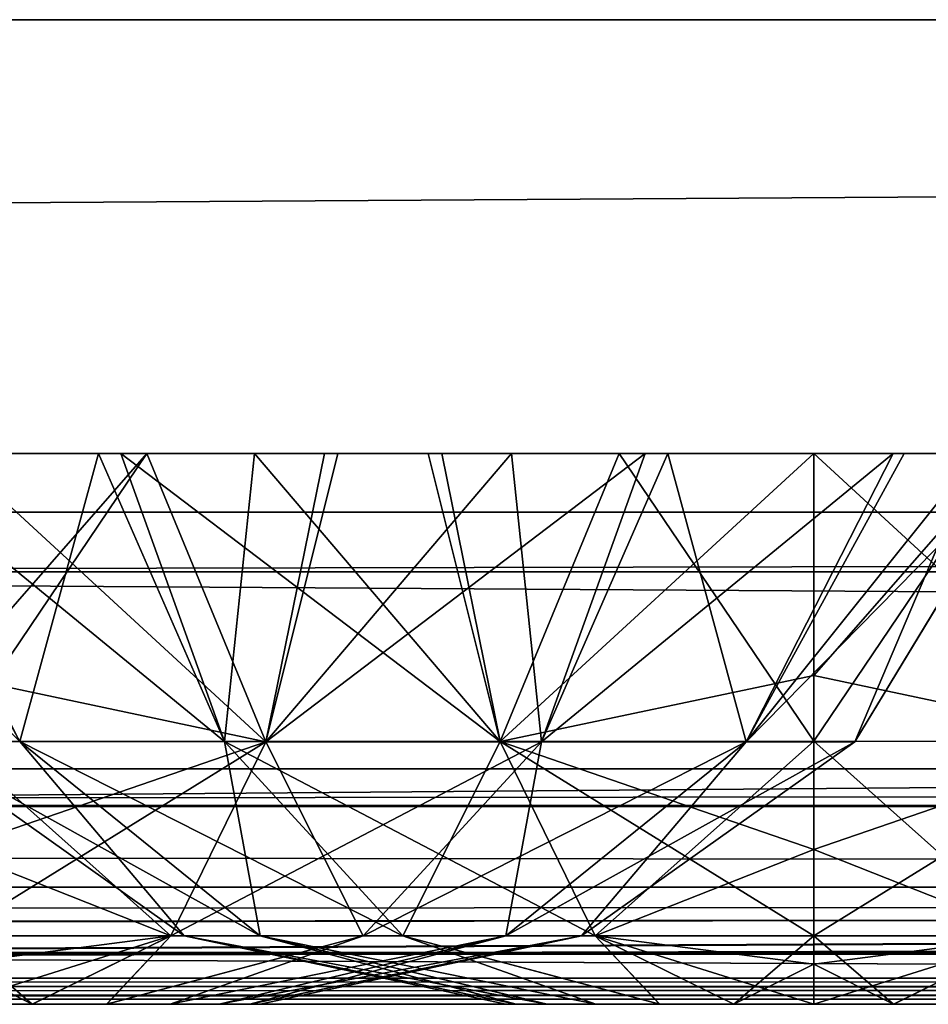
# Model space of a CAD drawing. Header units: millimetres. Extents: x -168 to 168, y -6 to 84.
# Tile 178 of 256: x 63.39 to 65.23, y -2 to 0. Entities that reach past the tile are written whole.
import ezdxf

# ---------------------------------------------------------------- set-up
doc = ezdxf.new("R2010")
doc.units = ezdxf.units.MM
doc.header["$LTSCALE"] = 65.185185
for name, color, linetype in [('14', 7, 'CONTINUOUS'), ('177', 7, 'CONTINUOUS'), ('207', 7, 'CONTINUOUS'), ('209', 7, 'CONTINUOUS'), ('213', 7, 'CONTINUOUS'), ('259', 7, 'CONTINUOUS'), ('260', 7, 'CONTINUOUS'), ('263', 7, 'CONTINUOUS'), ('325', 7, 'CONTINUOUS'), ('506', 7, 'CONTINUOUS'), ('507', 7, 'CONTINUOUS'), ('508', 7, 'CONTINUOUS'), ('509', 7, 'CONTINUOUS'), ('51', 7, 'CONTINUOUS'), ('510', 7, 'CONTINUOUS'), ('511', 7, 'CONTINUOUS'), ('54', 7, 'CONTINUOUS'), ('554', 7, 'CONTINUOUS'), ('556', 7, 'CONTINUOUS'), ('6', 7, 'CONTINUOUS'), ('66', 7, 'CONTINUOUS'), ('67', 7, 'CONTINUOUS'), ('70', 7, 'CONTINUOUS'), ('9', 7, 'CONTINUOUS')]:
    doc.layers.add(name, color=color, linetype=linetype)

msp = doc.modelspace()

# ---------------------------------------------------------------- linework, layer by layer
at = {"layer": '14', "linetype": 'Continuous'}
for points in [[(-123.8345, -1.5218, -124.8336), (123.8345, -1.7622, -124.7598), (-123.8345, -1.7622, -124.7598), (-123.8345, -1.5218, -124.8336)], [(123.8345, -1.5218, -124.8336), (123.8345, -1.7622, -124.7598), (-123.8345, -1.5218, -124.8336), (123.8345, -1.5218, -124.8336)], [(123.8345, -1.7622, -124.7598), (123.8345, -1.9366, -124.5778), (-123.8345, -1.7622, -124.7598), (123.8345, -1.7622, -124.7598)], [(123.8345, -1.9366, -124.5778), (41.0668, -1.9508, -124.5504), (-123.8345, -1.7622, -124.7598), (123.8345, -1.9366, -124.5778)], [(123.8345, -2, -124.334), (41.0668, -1.9508, -124.5504), (123.8345, -1.9366, -124.5778), (123.8345, -2, -124.334)], [(123.8345, -2, -124.334), (41.3671, -1.9616, -124.5261), (41.0668, -1.9508, -124.5504), (123.8345, -2, -124.334)], [(123.8345, -2, -124.334), (41.5148, -1.9736, -124.4944), (41.3671, -1.9616, -124.5261), (123.8345, -2, -124.334)], [(123.8345, -2, -124.334), (41.6446, -1.9856, -124.4532), (41.5148, -1.9736, -124.4944), (123.8345, -2, -124.334)], [(123.8345, -2, -124.334), (41.8745, -2, -124.334), (41.6446, -1.9856, -124.4532), (123.8345, -2, -124.334)]]:
    msp.add_3dface(points, dxfattribs=at)
at = {"layer": '177', "linetype": 'Continuous'}
for points in [[(123.9009, 0, 124.9), (-123.9009, 0, 124.9), (123.8345, -1.5218, 124.8336), (123.9009, 0, 124.9)], [(123.8345, -1.5218, 124.8336), (-123.9009, 0, 124.9), (-123.8345, -1.5218, 124.8336), (123.8345, -1.5218, 124.8336)]]:
    msp.add_3dface(points, dxfattribs=at)
at = {"layer": '207', "linetype": 'Continuous'}
for points in [[(-120.2355, -1, -59.9675), (-120.6472, -1, -119.9336), (120.2355, -1, -59.9675), (-120.2355, -1, -59.9675)], [(-120.6472, -1, 119.9336), (120.6472, -1, 119.9336), (0, -1, 120.0983), (-120.6472, -1, 119.9336)], [(-120.6472, -1, 119.9336), (-120.2355, -1, 59.9675), (120.6472, -1, 119.9336), (-120.6472, -1, 119.9336)], [(120.2355, -1, -59.9675), (-120.6472, -1, -119.9336), (120.6472, -1, -119.9336), (120.2355, -1, -59.9675)], [(120.6472, -1, -119.9336), (-120.6472, -1, -119.9336), (0, -1, -120.0983), (120.6472, -1, -119.9336)], [(-120.0983, -1, 0), (-120.2355, -1, -59.9675), (120.0983, -1, 0), (-120.0983, -1, 0)], [(120.6472, -1, 119.9336), (-120.2355, -1, 59.9675), (120.2355, -1, 59.9675), (120.6472, -1, 119.9336)], [(-120.2355, -1, 59.9675), (-120.0983, -1, 0), (120.2355, -1, 59.9675), (-120.2355, -1, 59.9675)], [(120.0983, -1, 0), (-120.2355, -1, -59.9675), (120.2355, -1, -59.9675), (120.0983, -1, 0)], [(120.2355, -1, 59.9675), (-120.0983, -1, 0), (120.0983, -1, 0), (120.2355, -1, 59.9675)], [(120.5943, -1, 120.2485), (0, -1, 120.0983), (120.6472, -1, 119.9336), (120.5943, -1, 120.2485)], [(59.9675, -1, -120.2355), (120.6472, -1, -119.9336), (0, -1, -120.0983), (59.9675, -1, -120.2355)], [(59.9675, -1, 120.2355), (0, -1, 120.0983), (120.5943, -1, 120.2485), (59.9675, -1, 120.2355)], [(119.9336, -1, -120.6472), (120.5943, -1, -120.2485), (59.9675, -1, -120.2355), (119.9336, -1, -120.6472)], [(120.4588, -1, 120.4588), (59.9675, -1, 120.2355), (120.5943, -1, 120.2485), (120.4588, -1, 120.4588)], [(120.5943, -1, -120.2485), (120.6472, -1, -119.9336), (59.9675, -1, -120.2355), (120.5943, -1, -120.2485)], [(120.2485, -1, 120.5943), (59.9675, -1, 120.2355), (120.4588, -1, 120.4588), (120.2485, -1, 120.5943)], [(119.9336, -1, 120.6472), (59.9675, -1, 120.2355), (120.2485, -1, 120.5943), (119.9336, -1, 120.6472)]]:
    msp.add_3dface(points, dxfattribs=at)
at = {"layer": '209', "linetype": 'Continuous'}
for points in [[(60.0287, -1.1213, -120.3571), (119.9336, -1, -120.6472), (59.9675, -1, -120.2355), (60.0287, -1.1213, -120.3571)], [(60.0287, -1.1213, -120.3571), (120.0561, -1.1213, -120.7696), (119.9336, -1, -120.6472), (60.0287, -1.1213, -120.3571)]]:
    msp.add_3dface(points, dxfattribs=at)
at = {"layer": '213', "linetype": 'Continuous'}
for points in [[(60.0287, -1.1213, 120.3571), (59.9675, -1, 120.2355), (119.9336, -1, 120.6472), (60.0287, -1.1213, 120.3571)], [(120.0561, -1.1213, 120.7696), (60.0287, -1.1213, 120.3571), (119.9336, -1, 120.6472), (120.0561, -1.1213, 120.7696)]]:
    msp.add_3dface(points, dxfattribs=at)
at = {"layer": '259', "linetype": 'Continuous'}
for points in [[(106.3425, 0, -123.6095), (-112, 0, -123.8023), (121.0088, 0, -124.1092), (106.3425, 0, -123.6095)], [(-106.3425, 0, -123.6095), (-112, 0, -123.8023), (106.3425, 0, -123.6095), (-106.3425, 0, -123.6095)], [(121.0088, 0, -124.1092), (-112, 0, -125), (125, 0, -125), (121.0088, 0, -124.1092)], [(-112, 0, -123.8023), (-112, 0, -125), (121.0088, 0, -124.1092), (-112, 0, -123.8023)], [(104.9445, 0, -123.5717), (-106.3425, 0, -123.6095), (106.3425, 0, -123.6095), (104.9445, 0, -123.5717)], [(-104.9445, 0, -123.5718), (-106.3425, 0, -123.6095), (104.9445, 0, -123.5717), (-104.9445, 0, -123.5718)], [(103.5462, 0, -123.5522), (-104.9445, 0, -123.5718), (104.9445, 0, -123.5717), (103.5462, 0, -123.5522)], [(-103.5462, 0, -123.5522), (-104.9445, 0, -123.5718), (103.5462, 0, -123.5522), (-103.5462, 0, -123.5522)], [(51.7735, 0, -123.2453), (-103.5462, 0, -123.5522), (103.5462, 0, -123.5522), (51.7735, 0, -123.2453)]]:
    msp.add_3dface(points, dxfattribs=at)
at = {"layer": '260', "linetype": 'Continuous'}
for points in [[(-112, 0, -125), (-112.0875, 1, -124.9913), (124.6586, 39.1161, -124.6586), (-112, 0, -125)], [(125, 0, -125), (-112, 0, -125), (124.6586, 39.1161, -124.6586), (125, 0, -125)]]:
    msp.add_3dface(points, dxfattribs=at)
at = {"layer": '263', "linetype": 'Continuous'}
for points in [[(-125, 0, 125), (112, 0, 125), (-124.6586, 39.1161, 124.6586), (-125, 0, 125)], [(112, 0, 125), (112.0875, 1, 124.9913), (-124.6586, 39.1161, 124.6586), (112, 0, 125)]]:
    msp.add_3dface(points, dxfattribs=at)
at = {"layer": '325', "linetype": 'Continuous'}
for points in [[(112, 0, 125), (-125, 0, 125), (-121.0088, 0, 124.1092), (112, 0, 125)], [(-106.3425, 0, 123.6095), (112, 0, 123.8023), (-121.0088, 0, 124.1092), (-106.3425, 0, 123.6095)], [(112, 0, 123.8023), (112, 0, 125), (-121.0088, 0, 124.1092), (112, 0, 123.8023)], [(106.3425, 0, 123.6095), (112, 0, 123.8023), (-106.3425, 0, 123.6095), (106.3425, 0, 123.6095)], [(-104.9445, 0, 123.5717), (106.3425, 0, 123.6095), (-106.3425, 0, 123.6095), (-104.9445, 0, 123.5717)], [(-103.5462, 0, 123.5522), (104.9445, 0, 123.5718), (-104.9445, 0, 123.5717), (-103.5462, 0, 123.5522)], [(104.9445, 0, 123.5718), (106.3425, 0, 123.6095), (-104.9445, 0, 123.5717), (104.9445, 0, 123.5718)], [(103.5462, 0, 123.5522), (104.9445, 0, 123.5718), (-103.5462, 0, 123.5522), (103.5462, 0, 123.5522)], [(-51.7735, 0, 123.2453), (103.5462, 0, 123.5522), (-103.5462, 0, 123.5522), (-51.7735, 0, 123.2453)], [(51.7735, 0, 123.2452), (103.5462, 0, 123.5522), (-51.7735, 0, 123.2453), (51.7735, 0, 123.2452)]]:
    msp.add_3dface(points, dxfattribs=at)
at = {"layer": '506', "linetype": 'Continuous'}
for points in [[(64.3744, -2, 38.9997), (64.3958, -2, 38.838), (64.3956, -2, 39.1615), (64.3744, -2, 38.9997)], [(64.3956, -2, 39.1615), (64.3958, -2, 38.838), (64.4579, -2, 39.3123), (64.3956, -2, 39.1615)], [(64.3958, -2, 38.838), (64.4582, -2, 38.6873), (64.4579, -2, 39.3123), (64.3958, -2, 38.838)], [(64.4579, -2, 39.3123), (64.4582, -2, 38.6873), (64.5572, -2, 39.4418), (64.4579, -2, 39.3123)], [(64.4582, -2, 38.6873), (64.5576, -2, 38.5577), (64.5572, -2, 39.4418), (64.4582, -2, 38.6873)], [(64.5572, -2, 39.4418), (64.5576, -2, 38.5577), (64.6865, -2, 39.5413), (64.5572, -2, 39.4418)], [(64.5576, -2, 38.5577), (64.6871, -2, 38.4583), (64.6865, -2, 39.5413), (64.5576, -2, 38.5577)], [(64.6865, -2, 39.5413), (64.6871, -2, 38.4583), (64.8375, -2, 39.6041), (64.6865, -2, 39.5413)], [(64.6871, -2, 38.4583), (64.8379, -2, 38.3958), (64.8375, -2, 39.6041), (64.6871, -2, 38.4583)], [(64.8379, -2, 38.3958), (65, -2, 38.3744), (64.8375, -2, 39.6041), (64.8379, -2, 38.3958)], [(64.8375, -2, 39.6041), (65, -2, 38.3744), (65, -2, 39.6256), (64.8375, -2, 39.6041)], [(65, -2, 39.6256), (65, -2, 38.3744), (65.1625, -2, 38.3959), (65, -2, 39.6256)], [(65.1621, -2, 39.6042), (65, -2, 39.6256), (65.1625, -2, 38.3959), (65.1621, -2, 39.6042)], [(65.3129, -2, 39.5417), (65.1621, -2, 39.6042), (65.1625, -2, 38.3959), (65.3129, -2, 39.5417)], [(65.3135, -2, 38.4587), (65.3129, -2, 39.5417), (65.1625, -2, 38.3959), (65.3135, -2, 38.4587)]]:
    msp.add_3dface(points, dxfattribs=at)
at = {"layer": '507', "linetype": 'Continuous'}
for points in [[(63.0665, -0.8815, 40.0969), (62.8114, -0.8815, 39.3895), (63.3868, -1.4659, 39.9314), (63.0665, -0.8815, 40.0969)], [(63.3868, -1.4659, 39.9314), (62.8114, -0.8815, 39.3895), (63.1655, -1.4659, 39.3235), (63.3868, -1.4659, 39.9314)], [(63.5467, -0.8815, 40.6822), (63.0665, -0.8815, 40.0969), (63.3868, -1.4659, 39.9314), (63.5467, -0.8815, 40.6822)], [(63.0885, -0.8815, 37.8651), (63.5924, -0.8815, 37.2794), (63.8026, -1.4659, 37.573), (63.0885, -0.8815, 37.8651)], [(63.3868, -1.4659, 38.0686), (63.0885, -0.8815, 37.8651), (63.8026, -1.4659, 37.573), (63.3868, -1.4659, 38.0686)], [(63.8026, -1.4659, 40.427), (63.5467, -0.8815, 40.6822), (63.3868, -1.4659, 39.9314), (63.8026, -1.4659, 40.427)], [(63.8638, -0.8815, 40.9107), (63.5467, -0.8815, 40.6822), (63.8026, -1.4659, 40.427), (63.8638, -0.8815, 40.9107)], [(63.5924, -0.8815, 37.2794), (64.2442, -0.8815, 36.9094), (64.3629, -1.4659, 37.2495), (63.5924, -0.8815, 37.2794)], [(63.8026, -1.4659, 37.573), (63.5924, -0.8815, 37.2794), (64.3629, -1.4659, 37.2495), (63.8026, -1.4659, 37.573)], [(64.3629, -1.4659, 40.7505), (63.8638, -0.8815, 40.9107), (63.8026, -1.4659, 40.427), (64.3629, -1.4659, 40.7505)], [(64.2166, -0.8815, 41.0804), (63.8638, -0.8815, 40.9107), (64.3629, -1.4659, 40.7505), (64.2166, -0.8815, 41.0804)], [(64.6048, -0.8815, 41.1876), (64.2166, -0.8815, 41.0804), (64.3629, -1.4659, 40.7505), (64.6048, -0.8815, 41.1876)], [(64.2442, -0.8815, 36.9094), (65, -0.8815, 36.777), (64.3629, -1.4659, 37.2495), (64.2442, -0.8815, 36.9094)], [(64.3629, -1.4659, 37.2495), (65, -0.8815, 36.777), (65, -1.3318, 37.0234), (64.3629, -1.4659, 37.2495)], [(65, -1.4658, 40.8629), (64.6048, -0.8815, 41.1876), (64.3629, -1.4659, 40.7505), (65, -1.4658, 40.8629)], [(65, -0.8815, 41.223), (64.6048, -0.8815, 41.1876), (65, -1.4658, 40.8629), (65, -0.8815, 41.223)], [(65, -1.3318, 40.9766), (65, -0.8815, 41.223), (65, -1.4658, 40.8629), (65, -1.3318, 40.9766)], [(65, -1.4658, 37.1371), (64.3629, -1.4659, 37.2495), (65, -1.3318, 37.0234), (65, -1.4658, 37.1371)], [(63.1655, -1.4659, 39.3235), (63.1655, -1.4659, 38.6765), (63.7208, -1.8609, 39.2256), (63.1655, -1.4659, 39.3235)], [(63.8751, -1.8609, 39.6495), (63.1655, -1.4659, 39.3235), (63.7208, -1.8609, 39.2256), (63.8751, -1.8609, 39.6495)], [(63.3868, -1.4659, 39.9314), (63.1655, -1.4659, 39.3235), (63.8751, -1.8609, 39.6495), (63.3868, -1.4659, 39.9314)], [(63.1655, -1.4659, 38.6765), (63.3868, -1.4659, 38.0686), (63.7208, -1.8609, 38.7744), (63.1655, -1.4659, 38.6765)], [(63.7208, -1.8609, 39.2256), (63.1655, -1.4659, 38.6765), (63.7208, -1.8609, 38.7744), (63.7208, -1.8609, 39.2256)], [(64.1651, -1.8609, 39.995), (63.3868, -1.4659, 39.9314), (63.8751, -1.8609, 39.6495), (64.1651, -1.8609, 39.995)], [(63.8026, -1.4659, 40.427), (63.3868, -1.4659, 39.9314), (64.1651, -1.8609, 39.995), (63.8026, -1.4659, 40.427)], [(63.3868, -1.4659, 38.0686), (63.8026, -1.4659, 37.573), (63.8751, -1.8609, 38.3505), (63.3868, -1.4659, 38.0686)], [(63.7208, -1.8609, 38.7744), (63.3868, -1.4659, 38.0686), (63.8751, -1.8609, 38.3505), (63.7208, -1.8609, 38.7744)], [(64.5557, -1.8609, 40.2206), (63.8026, -1.4659, 40.427), (64.1651, -1.8609, 39.995), (64.5557, -1.8609, 40.2206)], [(64.3629, -1.4659, 40.7505), (63.8026, -1.4659, 40.427), (64.5557, -1.8609, 40.2206), (64.3629, -1.4659, 40.7505)], [(63.8026, -1.4659, 37.573), (64.3629, -1.4659, 37.2495), (64.1651, -1.8609, 38.005), (63.8026, -1.4659, 37.573)], [(63.8751, -1.8609, 38.3505), (63.8026, -1.4659, 37.573), (64.1651, -1.8609, 38.005), (63.8751, -1.8609, 38.3505)], [(64.1651, -1.8609, 38.005), (64.3629, -1.4659, 37.2495), (64.5557, -1.8609, 37.7794), (64.1651, -1.8609, 38.005)], [(65, -1.4658, 40.8629), (64.3629, -1.4659, 40.7505), (65, -1.6856, 40.6105), (65, -1.4658, 40.8629)], [(64.3629, -1.4659, 37.2495), (65, -1.4658, 37.1371), (64.5557, -1.8609, 37.7794), (64.3629, -1.4659, 37.2495)], [(65, -1.8609, 40.299), (64.3629, -1.4659, 40.7505), (64.5557, -1.8609, 40.2206), (65, -1.8609, 40.299)], [(65, -1.6856, 40.6105), (64.3629, -1.4659, 40.7505), (65, -1.8609, 40.299), (65, -1.6856, 40.6105)], [(65, -1.4658, 37.1371), (65, -1.6856, 37.3895), (64.5557, -1.8609, 37.7794), (65, -1.4658, 37.1371)], [(64.5557, -1.8609, 37.7794), (65, -1.6856, 37.3895), (65, -1.8609, 37.701), (64.5557, -1.8609, 37.7794)], [(64.3956, -2, 39.1615), (64.4579, -2, 39.3123), (63.7208, -1.8609, 39.2256), (64.3956, -2, 39.1615)], [(64.3744, -2, 38.9997), (63.7208, -1.8609, 39.2256), (63.7208, -1.8609, 38.7744), (64.3744, -2, 38.9997)], [(64.4579, -2, 39.3123), (63.8751, -1.8609, 39.6495), (63.7208, -1.8609, 39.2256), (64.4579, -2, 39.3123)], [(64.3958, -2, 38.838), (64.3744, -2, 38.9997), (63.7208, -1.8609, 38.7744), (64.3958, -2, 38.838)], [(64.3744, -2, 38.9997), (64.3956, -2, 39.1615), (63.7208, -1.8609, 39.2256), (64.3744, -2, 38.9997)], [(64.3958, -2, 38.838), (63.7208, -1.8609, 38.7744), (63.8751, -1.8609, 38.3505), (64.3958, -2, 38.838)], [(64.4579, -2, 39.3123), (64.5572, -2, 39.4418), (63.8751, -1.8609, 39.6495), (64.4579, -2, 39.3123)], [(64.5572, -2, 39.4418), (64.1651, -1.8609, 39.995), (63.8751, -1.8609, 39.6495), (64.5572, -2, 39.4418)], [(64.4582, -2, 38.6873), (64.3958, -2, 38.838), (63.8751, -1.8609, 38.3505), (64.4582, -2, 38.6873)], [(64.5576, -2, 38.5577), (64.4582, -2, 38.6873), (63.8751, -1.8609, 38.3505), (64.5576, -2, 38.5577)], [(64.5576, -2, 38.5577), (63.8751, -1.8609, 38.3505), (64.1651, -1.8609, 38.005), (64.5576, -2, 38.5577)], [(64.5572, -2, 39.4418), (64.6865, -2, 39.5413), (64.1651, -1.8609, 39.995), (64.5572, -2, 39.4418)], [(64.6865, -2, 39.5413), (64.5557, -1.8609, 40.2206), (64.1651, -1.8609, 39.995), (64.6865, -2, 39.5413)], [(64.6871, -2, 38.4583), (64.1651, -1.8609, 38.005), (64.5557, -1.8609, 37.7794), (64.6871, -2, 38.4583)], [(64.6871, -2, 38.4583), (64.5576, -2, 38.5577), (64.1651, -1.8609, 38.005), (64.6871, -2, 38.4583)], [(64.5557, -1.8609, 40.2206), (65, -2, 39.6256), (65, -1.9185, 40.1457), (64.5557, -1.8609, 40.2206)], [(64.8375, -2, 39.6041), (65, -2, 39.6256), (64.5557, -1.8609, 40.2206), (64.8375, -2, 39.6041)], [(64.6865, -2, 39.5413), (64.8375, -2, 39.6041), (64.5557, -1.8609, 40.2206), (64.6865, -2, 39.5413)], [(65, -1.8609, 40.299), (64.5557, -1.8609, 40.2206), (65, -1.9185, 40.1457), (65, -1.8609, 40.299)], [(64.8379, -2, 38.3958), (64.5557, -1.8609, 37.7794), (65, -1.8609, 37.701), (64.8379, -2, 38.3958)], [(64.8379, -2, 38.3958), (64.6871, -2, 38.4583), (64.5557, -1.8609, 37.7794), (64.8379, -2, 38.3958)], [(64.8379, -2, 38.3958), (65, -1.8609, 37.701), (65, -1.9185, 37.8543), (64.8379, -2, 38.3958)], [(65, -2, 38.3744), (64.8379, -2, 38.3958), (65, -1.9185, 37.8543), (65, -2, 38.3744)]]:
    msp.add_3dface(points, dxfattribs=at)
at = {"layer": '508', "linetype": 'Continuous'}
for points in [[(65, -0.8815, 41.223), (65, -1.3318, 40.9766), (65.6369, -1.4666, 40.7498), (65, -0.8815, 41.223)], [(65, -0.8815, 41.223), (65.6369, -1.4666, 40.7498), (65.7558, -0.8815, 41.0906), (65, -0.8815, 41.223)], [(65, -1.3318, 37.0234), (65, -0.8815, 36.777), (65.3952, -0.8815, 36.8124), (65, -1.3318, 37.0234)], [(65.6369, -1.4666, 37.2502), (65, -1.4658, 37.1371), (65.3952, -0.8815, 36.8124), (65.6369, -1.4666, 37.2502)], [(65, -1.4658, 37.1371), (65, -1.3318, 37.0234), (65.3952, -0.8815, 36.8124), (65, -1.4658, 37.1371)], [(65, -1.3318, 40.9766), (65, -1.4658, 40.8629), (65.6369, -1.4666, 40.7498), (65, -1.3318, 40.9766)], [(65, -1.6856, 37.3895), (65, -1.4658, 37.1371), (65.6369, -1.4666, 37.2502), (65, -1.6856, 37.3895)], [(65, -1.4658, 40.8629), (65, -1.6856, 40.6105), (65.4441, -1.8612, 40.22), (65, -1.4658, 40.8629)], [(65.6369, -1.4666, 40.7498), (65, -1.4658, 40.8629), (65.4441, -1.8612, 40.22), (65.6369, -1.4666, 40.7498)], [(65, -1.8609, 37.701), (65.6369, -1.4666, 37.2502), (65.444, -1.8612, 37.78), (65, -1.8609, 37.701)], [(65, -1.8609, 37.701), (65, -1.6856, 37.3895), (65.6369, -1.4666, 37.2502), (65, -1.8609, 37.701)], [(65, -1.6856, 40.6105), (65, -1.8609, 40.299), (65.4441, -1.8612, 40.22), (65, -1.6856, 40.6105)], [(65, -1.9185, 37.8543), (65, -1.8609, 37.701), (65.444, -1.8612, 37.78), (65, -1.9185, 37.8543)], [(65, -1.8609, 40.299), (65.1621, -2, 39.6042), (65.4441, -1.8612, 40.22), (65, -1.8609, 40.299)], [(65.1621, -2, 39.6042), (65, -1.8609, 40.299), (65, -1.9185, 40.1457), (65.1621, -2, 39.6042)], [(65, -2, 38.3744), (65, -1.9185, 37.8543), (65.444, -1.8612, 37.78), (65, -2, 38.3744)], [(65.1625, -2, 38.3959), (65, -2, 38.3744), (65.444, -1.8612, 37.78), (65.1625, -2, 38.3959)], [(65.1621, -2, 39.6042), (65.3129, -2, 39.5417), (65.4441, -1.8612, 40.22), (65.1621, -2, 39.6042)], [(65.3135, -2, 38.4587), (65.1625, -2, 38.3959), (65.444, -1.8612, 37.78), (65.3135, -2, 38.4587)], [(65, -2, 39.6256), (65.1621, -2, 39.6042), (65, -1.9185, 40.1457), (65, -2, 39.6256)]]:
    msp.add_3dface(points, dxfattribs=at)
at = {"layer": '509', "linetype": 'Continuous'}
for points in [[(64.3744, -2, -28.0003), (64.3958, -2, -28.162), (64.3956, -2, -27.8385), (64.3744, -2, -28.0003)], [(64.3956, -2, -27.8385), (64.3958, -2, -28.162), (64.4579, -2, -27.6877), (64.3956, -2, -27.8385)], [(64.3958, -2, -28.162), (64.4582, -2, -28.3127), (64.4579, -2, -27.6877), (64.3958, -2, -28.162)], [(64.4579, -2, -27.6877), (64.4582, -2, -28.3127), (64.5572, -2, -27.5582), (64.4579, -2, -27.6877)], [(64.4582, -2, -28.3127), (64.5576, -2, -28.4423), (64.5572, -2, -27.5582), (64.4582, -2, -28.3127)], [(64.5572, -2, -27.5582), (64.5576, -2, -28.4423), (64.6865, -2, -27.4587), (64.5572, -2, -27.5582)], [(64.5576, -2, -28.4423), (64.6871, -2, -28.5417), (64.6865, -2, -27.4587), (64.5576, -2, -28.4423)], [(64.6865, -2, -27.4587), (64.6871, -2, -28.5417), (64.8375, -2, -27.3959), (64.6865, -2, -27.4587)], [(64.6871, -2, -28.5417), (64.8379, -2, -28.6042), (64.8375, -2, -27.3959), (64.6871, -2, -28.5417)], [(64.8379, -2, -28.6042), (65, -2, -28.6256), (64.8375, -2, -27.3959), (64.8379, -2, -28.6042)], [(64.8375, -2, -27.3959), (65, -2, -28.6256), (65, -2, -27.3744), (64.8375, -2, -27.3959)], [(65, -2, -27.3744), (65, -2, -28.6256), (65.1625, -2, -28.6041), (65, -2, -27.3744)], [(65.1621, -2, -27.3958), (65, -2, -27.3744), (65.1625, -2, -28.6041), (65.1621, -2, -27.3958)], [(65.3129, -2, -27.4583), (65.1621, -2, -27.3958), (65.1625, -2, -28.6041), (65.3129, -2, -27.4583)], [(65.3135, -2, -28.5413), (65.3129, -2, -27.4583), (65.1625, -2, -28.6041), (65.3135, -2, -28.5413)]]:
    msp.add_3dface(points, dxfattribs=at)
at = {"layer": '51', "linetype": 'Continuous'}
for points in [[(41.7281, -2, 122.4074), (82.3233, -2, 122.5996), (41.9694, -2, 122.742), (41.7281, -2, 122.4074)], [(122.9176, -2, 122.9176), (41.8745, -2, 124.334), (82.3233, -2, 122.5996), (122.9176, -2, 122.9176)], [(41.8745, -2, 124.334), (122.9176, -2, 122.9176), (123.8345, -2, 124.334), (41.8745, -2, 124.334)], [(41.8745, -2, 124.334), (42.0085, -2, 124.0618), (82.3233, -2, 122.5996), (41.8745, -2, 124.334)], [(82.3233, -2, 122.5996), (42.0544, -2, 123.1456), (41.9694, -2, 122.742), (82.3233, -2, 122.5996)], [(42.0085, -2, 124.0618), (42.0544, -2, 123.7619), (82.3233, -2, 122.5996), (42.0085, -2, 124.0618)], [(42.0544, -2, 123.7619), (42.0544, -2, 123.1456), (82.3233, -2, 122.5996), (42.0544, -2, 123.7619)]]:
    msp.add_3dface(points, dxfattribs=at)
at = {"layer": '510', "linetype": 'Continuous'}
for points in [[(63.0665, -0.8815, -26.9031), (62.8114, -0.8815, -27.6105), (63.3868, -1.4659, -27.0686), (63.0665, -0.8815, -26.9031)], [(63.3868, -1.4659, -27.0686), (62.8114, -0.8815, -27.6105), (63.1655, -1.4659, -27.6765), (63.3868, -1.4659, -27.0686)], [(63.5467, -0.8815, -26.3178), (63.0665, -0.8815, -26.9031), (63.3868, -1.4659, -27.0686), (63.5467, -0.8815, -26.3178)], [(63.0885, -0.8815, -29.1349), (63.5924, -0.8815, -29.7206), (63.8026, -1.4659, -29.427), (63.0885, -0.8815, -29.1349)], [(63.3868, -1.4659, -28.9314), (63.0885, -0.8815, -29.1349), (63.8026, -1.4659, -29.427), (63.3868, -1.4659, -28.9314)], [(63.8026, -1.4659, -26.573), (63.5467, -0.8815, -26.3178), (63.3868, -1.4659, -27.0686), (63.8026, -1.4659, -26.573)], [(63.8638, -0.8815, -26.0893), (63.5467, -0.8815, -26.3178), (63.8026, -1.4659, -26.573), (63.8638, -0.8815, -26.0893)], [(63.5924, -0.8815, -29.7206), (64.2442, -0.8815, -30.0906), (64.3629, -1.4659, -29.7505), (63.5924, -0.8815, -29.7206)], [(63.8026, -1.4659, -29.427), (63.5924, -0.8815, -29.7206), (64.3629, -1.4659, -29.7505), (63.8026, -1.4659, -29.427)], [(64.3629, -1.4659, -26.2495), (63.8638, -0.8815, -26.0893), (63.8026, -1.4659, -26.573), (64.3629, -1.4659, -26.2495)], [(64.2166, -0.8815, -25.9196), (63.8638, -0.8815, -26.0893), (64.3629, -1.4659, -26.2495), (64.2166, -0.8815, -25.9196)], [(64.6048, -0.8815, -25.8124), (64.2166, -0.8815, -25.9196), (64.3629, -1.4659, -26.2495), (64.6048, -0.8815, -25.8124)], [(64.2442, -0.8815, -30.0906), (65, -0.8815, -30.223), (64.3629, -1.4659, -29.7505), (64.2442, -0.8815, -30.0906)], [(64.3629, -1.4659, -29.7505), (65, -0.8815, -30.223), (65, -1.3318, -29.9766), (64.3629, -1.4659, -29.7505)], [(65, -1.4658, -26.1371), (64.6048, -0.8815, -25.8124), (64.3629, -1.4659, -26.2495), (65, -1.4658, -26.1371)], [(65, -0.8815, -25.777), (64.6048, -0.8815, -25.8124), (65, -1.4658, -26.1371), (65, -0.8815, -25.777)], [(65, -1.3318, -26.0234), (65, -0.8815, -25.777), (65, -1.4658, -26.1371), (65, -1.3318, -26.0234)], [(65, -1.4658, -29.8629), (64.3629, -1.4659, -29.7505), (65, -1.3318, -29.9766), (65, -1.4658, -29.8629)], [(63.1655, -1.4659, -27.6765), (63.1655, -1.4659, -28.3235), (63.7208, -1.8609, -27.7744), (63.1655, -1.4659, -27.6765)], [(63.8751, -1.8609, -27.3505), (63.1655, -1.4659, -27.6765), (63.7208, -1.8609, -27.7744), (63.8751, -1.8609, -27.3505)], [(63.3868, -1.4659, -27.0686), (63.1655, -1.4659, -27.6765), (63.8751, -1.8609, -27.3505), (63.3868, -1.4659, -27.0686)], [(63.1655, -1.4659, -28.3235), (63.3868, -1.4659, -28.9314), (63.7208, -1.8609, -28.2256), (63.1655, -1.4659, -28.3235)], [(63.7208, -1.8609, -27.7744), (63.1655, -1.4659, -28.3235), (63.7208, -1.8609, -28.2256), (63.7208, -1.8609, -27.7744)], [(64.1651, -1.8609, -27.005), (63.3868, -1.4659, -27.0686), (63.8751, -1.8609, -27.3505), (64.1651, -1.8609, -27.005)], [(63.8026, -1.4659, -26.573), (63.3868, -1.4659, -27.0686), (64.1651, -1.8609, -27.005), (63.8026, -1.4659, -26.573)], [(63.3868, -1.4659, -28.9314), (63.8026, -1.4659, -29.427), (63.8751, -1.8609, -28.6495), (63.3868, -1.4659, -28.9314)], [(63.7208, -1.8609, -28.2256), (63.3868, -1.4659, -28.9314), (63.8751, -1.8609, -28.6495), (63.7208, -1.8609, -28.2256)], [(64.5557, -1.8609, -26.7794), (63.8026, -1.4659, -26.573), (64.1651, -1.8609, -27.005), (64.5557, -1.8609, -26.7794)], [(64.3629, -1.4659, -26.2495), (63.8026, -1.4659, -26.573), (64.5557, -1.8609, -26.7794), (64.3629, -1.4659, -26.2495)], [(63.8026, -1.4659, -29.427), (64.3629, -1.4659, -29.7505), (64.1651, -1.8609, -28.995), (63.8026, -1.4659, -29.427)], [(63.8751, -1.8609, -28.6495), (63.8026, -1.4659, -29.427), (64.1651, -1.8609, -28.995), (63.8751, -1.8609, -28.6495)], [(64.1651, -1.8609, -28.995), (64.3629, -1.4659, -29.7505), (64.5557, -1.8609, -29.2206), (64.1651, -1.8609, -28.995)], [(65, -1.4658, -26.1371), (64.3629, -1.4659, -26.2495), (65, -1.6856, -26.3895), (65, -1.4658, -26.1371)], [(64.3629, -1.4659, -29.7505), (65, -1.4658, -29.8629), (64.5557, -1.8609, -29.2206), (64.3629, -1.4659, -29.7505)], [(65, -1.8609, -26.701), (64.3629, -1.4659, -26.2495), (64.5557, -1.8609, -26.7794), (65, -1.8609, -26.701)], [(65, -1.6856, -26.3895), (64.3629, -1.4659, -26.2495), (65, -1.8609, -26.701), (65, -1.6856, -26.3895)], [(65, -1.4658, -29.8629), (65, -1.6856, -29.6105), (64.5557, -1.8609, -29.2206), (65, -1.4658, -29.8629)], [(64.5557, -1.8609, -29.2206), (65, -1.6856, -29.6105), (65, -1.8609, -29.299), (64.5557, -1.8609, -29.2206)], [(64.3956, -2, -27.8385), (64.4579, -2, -27.6877), (63.7208, -1.8609, -27.7744), (64.3956, -2, -27.8385)], [(64.3744, -2, -28.0003), (63.7208, -1.8609, -27.7744), (63.7208, -1.8609, -28.2256), (64.3744, -2, -28.0003)], [(64.4579, -2, -27.6877), (63.8751, -1.8609, -27.3505), (63.7208, -1.8609, -27.7744), (64.4579, -2, -27.6877)], [(64.3958, -2, -28.162), (64.3744, -2, -28.0003), (63.7208, -1.8609, -28.2256), (64.3958, -2, -28.162)], [(64.3744, -2, -28.0003), (64.3956, -2, -27.8385), (63.7208, -1.8609, -27.7744), (64.3744, -2, -28.0003)], [(64.3958, -2, -28.162), (63.7208, -1.8609, -28.2256), (63.8751, -1.8609, -28.6495), (64.3958, -2, -28.162)], [(64.4579, -2, -27.6877), (64.5572, -2, -27.5582), (63.8751, -1.8609, -27.3505), (64.4579, -2, -27.6877)], [(64.5572, -2, -27.5582), (64.1651, -1.8609, -27.005), (63.8751, -1.8609, -27.3505), (64.5572, -2, -27.5582)], [(64.4582, -2, -28.3127), (64.3958, -2, -28.162), (63.8751, -1.8609, -28.6495), (64.4582, -2, -28.3127)], [(64.5576, -2, -28.4423), (64.4582, -2, -28.3127), (63.8751, -1.8609, -28.6495), (64.5576, -2, -28.4423)], [(64.5576, -2, -28.4423), (63.8751, -1.8609, -28.6495), (64.1651, -1.8609, -28.995), (64.5576, -2, -28.4423)], [(64.5572, -2, -27.5582), (64.6865, -2, -27.4587), (64.1651, -1.8609, -27.005), (64.5572, -2, -27.5582)], [(64.6865, -2, -27.4587), (64.5557, -1.8609, -26.7794), (64.1651, -1.8609, -27.005), (64.6865, -2, -27.4587)], [(64.6871, -2, -28.5417), (64.1651, -1.8609, -28.995), (64.5557, -1.8609, -29.2206), (64.6871, -2, -28.5417)], [(64.6871, -2, -28.5417), (64.5576, -2, -28.4423), (64.1651, -1.8609, -28.995), (64.6871, -2, -28.5417)], [(64.5557, -1.8609, -26.7794), (65, -2, -27.3744), (65, -1.9185, -26.8543), (64.5557, -1.8609, -26.7794)], [(64.8375, -2, -27.3959), (65, -2, -27.3744), (64.5557, -1.8609, -26.7794), (64.8375, -2, -27.3959)], [(64.6865, -2, -27.4587), (64.8375, -2, -27.3959), (64.5557, -1.8609, -26.7794), (64.6865, -2, -27.4587)], [(65, -1.8609, -26.701), (64.5557, -1.8609, -26.7794), (65, -1.9185, -26.8543), (65, -1.8609, -26.701)], [(64.8379, -2, -28.6042), (64.5557, -1.8609, -29.2206), (65, -1.8609, -29.299), (64.8379, -2, -28.6042)], [(64.8379, -2, -28.6042), (64.6871, -2, -28.5417), (64.5557, -1.8609, -29.2206), (64.8379, -2, -28.6042)], [(64.8379, -2, -28.6042), (65, -1.8609, -29.299), (65, -1.9185, -29.1457), (64.8379, -2, -28.6042)], [(65, -2, -28.6256), (64.8379, -2, -28.6042), (65, -1.9185, -29.1457), (65, -2, -28.6256)]]:
    msp.add_3dface(points, dxfattribs=at)
at = {"layer": '511', "linetype": 'Continuous'}
for points in [[(65, -0.8815, -25.777), (65, -1.3318, -26.0234), (65.6369, -1.4666, -26.2502), (65, -0.8815, -25.777)], [(65, -0.8815, -25.777), (65.6369, -1.4666, -26.2502), (65.7558, -0.8815, -25.9094), (65, -0.8815, -25.777)], [(65, -1.3318, -29.9766), (65, -0.8815, -30.223), (65.3952, -0.8815, -30.1876), (65, -1.3318, -29.9766)], [(65.6369, -1.4666, -29.7498), (65, -1.4658, -29.8629), (65.3952, -0.8815, -30.1876), (65.6369, -1.4666, -29.7498)], [(65, -1.4658, -29.8629), (65, -1.3318, -29.9766), (65.3952, -0.8815, -30.1876), (65, -1.4658, -29.8629)], [(65, -1.3318, -26.0234), (65, -1.4658, -26.1371), (65.6369, -1.4666, -26.2502), (65, -1.3318, -26.0234)], [(65, -1.6856, -29.6105), (65, -1.4658, -29.8629), (65.6369, -1.4666, -29.7498), (65, -1.6856, -29.6105)], [(65, -1.4658, -26.1371), (65, -1.6856, -26.3895), (65.4441, -1.8612, -26.78), (65, -1.4658, -26.1371)], [(65.6369, -1.4666, -26.2502), (65, -1.4658, -26.1371), (65.4441, -1.8612, -26.78), (65.6369, -1.4666, -26.2502)], [(65, -1.8609, -29.299), (65.6369, -1.4666, -29.7498), (65.444, -1.8612, -29.22), (65, -1.8609, -29.299)], [(65, -1.8609, -29.299), (65, -1.6856, -29.6105), (65.6369, -1.4666, -29.7498), (65, -1.8609, -29.299)], [(65, -1.6856, -26.3895), (65, -1.8609, -26.701), (65.4441, -1.8612, -26.78), (65, -1.6856, -26.3895)], [(65, -1.9185, -29.1457), (65, -1.8609, -29.299), (65.444, -1.8612, -29.22), (65, -1.9185, -29.1457)], [(65, -1.8609, -26.701), (65.1621, -2, -27.3958), (65.4441, -1.8612, -26.78), (65, -1.8609, -26.701)], [(65.1621, -2, -27.3958), (65, -1.8609, -26.701), (65, -1.9185, -26.8543), (65.1621, -2, -27.3958)], [(65, -2, -28.6256), (65, -1.9185, -29.1457), (65.444, -1.8612, -29.22), (65, -2, -28.6256)], [(65.1625, -2, -28.6041), (65, -2, -28.6256), (65.444, -1.8612, -29.22), (65.1625, -2, -28.6041)], [(65.1621, -2, -27.3958), (65.3129, -2, -27.4583), (65.4441, -1.8612, -26.78), (65.1621, -2, -27.3958)], [(65.3135, -2, -28.5413), (65.1625, -2, -28.6041), (65.444, -1.8612, -29.22), (65.3135, -2, -28.5413)], [(65, -2, -27.3744), (65.1621, -2, -27.3958), (65, -1.9185, -26.8543), (65, -2, -27.3744)]]:
    msp.add_3dface(points, dxfattribs=at)
at = {"layer": '54', "linetype": 'Continuous'}
for points in [[(120.0561, -1.1213, 120.7696), (60.4511, -1.5981, 120.9804), (60.0287, -1.1213, 120.3571), (120.0561, -1.1213, 120.7696)], [(120.8155, -1.5635, 121.3397), (60.4511, -1.5981, 120.9804), (120.0561, -1.1213, 120.7696), (120.8155, -1.5635, 121.3397)], [(120.8935, -1.5978, 121.3982), (60.4511, -1.5981, 120.9804), (120.8155, -1.5635, 121.3397), (120.8935, -1.5978, 121.3982)], [(120.8935, -1.5978, 121.3982), (60.9379, -1.898, 121.7069), (60.4511, -1.5981, 120.9804), (120.8935, -1.5978, 121.3982)], [(120.9497, -1.6214, 121.4404), (60.9379, -1.898, 121.7069), (120.8935, -1.5978, 121.3982), (120.9497, -1.6214, 121.4404)], [(121.7777, -1.8785, 122.0619), (60.9379, -1.898, 121.7069), (120.9497, -1.6214, 121.4404), (121.7777, -1.8785, 122.0619)], [(121.8701, -1.8978, 122.1313), (60.9379, -1.898, 121.7069), (121.7777, -1.8785, 122.0619), (121.8701, -1.8978, 122.1313)], [(82.3233, -2, 122.5996), (41.7281, -2, 122.4074), (60.9379, -1.898, 121.7069), (82.3233, -2, 122.5996)], [(121.8701, -1.8978, 122.1313), (82.3233, -2, 122.5996), (60.9379, -1.898, 121.7069), (121.8701, -1.8978, 122.1313)]]:
    msp.add_3dface(points, dxfattribs=at)
at = {"layer": '554', "linetype": 'Continuous'}
for points in [[(63.4121, -2, 73.3542), (63.25, -2, 73.3756), (63.4125, -2, 72.1459), (63.4121, -2, 73.3542)], [(63.25, -2, 73.3756), (63.25, -2, 72.1244), (63.4125, -2, 72.1459), (63.25, -2, 73.3756)], [(63.5629, -2, 73.2917), (63.4121, -2, 73.3542), (63.4125, -2, 72.1459), (63.5629, -2, 73.2917)], [(63.5635, -2, 72.2087), (63.5629, -2, 73.2917), (63.4125, -2, 72.1459), (63.5635, -2, 72.2087)], [(63.6924, -2, 73.1923), (63.5629, -2, 73.2917), (63.5635, -2, 72.2087), (63.6924, -2, 73.1923)], [(63.6928, -2, 72.3082), (63.6924, -2, 73.1923), (63.5635, -2, 72.2087), (63.6928, -2, 72.3082)], [(63.7918, -2, 73.0627), (63.6924, -2, 73.1923), (63.6928, -2, 72.3082), (63.7918, -2, 73.0627)], [(63.7921, -2, 72.4377), (63.7918, -2, 73.0627), (63.6928, -2, 72.3082), (63.7921, -2, 72.4377)], [(63.8542, -2, 72.912), (63.7918, -2, 73.0627), (63.7921, -2, 72.4377), (63.8542, -2, 72.912)], [(63.8544, -2, 72.5885), (63.8542, -2, 72.912), (63.7921, -2, 72.4377), (63.8544, -2, 72.5885)], [(63.8756, -2, 72.7503), (63.8542, -2, 72.912), (63.8544, -2, 72.5885), (63.8756, -2, 72.7503)]]:
    msp.add_3dface(points, dxfattribs=at)
at = {"layer": '556', "linetype": 'Continuous'}
for points in [[(63.25, -0.8815, 74.973), (63.25, -1.3318, 74.7266), (63.8869, -1.4666, 74.4998), (63.25, -0.8815, 74.973)], [(63.25, -0.8815, 74.973), (63.8869, -1.4666, 74.4998), (64.0058, -0.8815, 74.8406), (63.25, -0.8815, 74.973)], [(63.25, -1.3318, 70.7734), (63.25, -0.8815, 70.527), (63.6452, -0.8815, 70.5624), (63.25, -1.3318, 70.7734)], [(63.8869, -1.4666, 71.0002), (63.25, -1.4658, 70.8871), (63.6452, -0.8815, 70.5624), (63.8869, -1.4666, 71.0002)], [(63.25, -1.4658, 70.8871), (63.25, -1.3318, 70.7734), (63.6452, -0.8815, 70.5624), (63.25, -1.4658, 70.8871)], [(64.0334, -0.8815, 70.6696), (63.8869, -1.4666, 71.0002), (63.6452, -0.8815, 70.5624), (64.0334, -0.8815, 70.6696)], [(64.3862, -0.8815, 70.8393), (63.8869, -1.4666, 71.0002), (64.0334, -0.8815, 70.6696), (64.3862, -0.8815, 70.8393)], [(64.4469, -1.4666, 71.3236), (63.8869, -1.4666, 71.0002), (64.3862, -0.8815, 70.8393), (64.4469, -1.4666, 71.3236)], [(64.0058, -0.8815, 74.8406), (63.8869, -1.4666, 74.4998), (64.6576, -0.8815, 74.4706), (64.0058, -0.8815, 74.8406)], [(63.8869, -1.4666, 74.4998), (64.4469, -1.4666, 74.1764), (64.6576, -0.8815, 74.4706), (63.8869, -1.4666, 74.4998)], [(64.7033, -0.8815, 71.0678), (64.4469, -1.4666, 71.3236), (64.3862, -0.8815, 70.8393), (64.7033, -0.8815, 71.0678)], [(64.8626, -1.4666, 71.819), (64.4469, -1.4666, 71.3236), (64.7033, -0.8815, 71.0678), (64.8626, -1.4666, 71.819)], [(64.6576, -0.8815, 74.4706), (64.4469, -1.4666, 74.1764), (65.1615, -0.8815, 73.8849), (64.6576, -0.8815, 74.4706)], [(64.4469, -1.4666, 74.1764), (64.8626, -1.4666, 73.681), (65.1615, -0.8815, 73.8849), (64.4469, -1.4666, 74.1764)], [(65.1835, -0.8815, 71.6531), (64.8626, -1.4666, 71.819), (64.7033, -0.8815, 71.0678), (65.1835, -0.8815, 71.6531)], [(65.4386, -0.8815, 72.3605), (64.8626, -1.4666, 71.819), (65.1835, -0.8815, 71.6531), (65.4386, -0.8815, 72.3605)], [(64.8626, -1.4666, 73.681), (65.0838, -1.4666, 73.0733), (65.3321, -0.8814, 73.529), (64.8626, -1.4666, 73.681)], [(65.0838, -1.4666, 72.4266), (64.8626, -1.4666, 71.819), (65.4386, -0.8815, 72.3605), (65.0838, -1.4666, 72.4266)], [(65.1615, -0.8815, 73.8849), (64.8626, -1.4666, 73.681), (65.3321, -0.8814, 73.529), (65.1615, -0.8815, 73.8849)], [(65.4392, -0.8815, 73.1364), (65.0838, -1.4666, 72.4266), (65.4386, -0.8815, 72.3605), (65.4392, -0.8815, 73.1364)], [(65.3321, -0.8814, 73.529), (65.0838, -1.4666, 73.0733), (65.4392, -0.8815, 73.1364), (65.3321, -0.8814, 73.529)], [(65.0838, -1.4666, 73.0733), (65.0838, -1.4666, 72.4266), (65.4392, -0.8815, 73.1364), (65.0838, -1.4666, 73.0733)], [(63.25, -1.3318, 74.7266), (63.25, -1.4658, 74.6129), (63.8869, -1.4666, 74.4998), (63.25, -1.3318, 74.7266)], [(63.25, -1.6856, 71.1395), (63.25, -1.4658, 70.8871), (63.8869, -1.4666, 71.0002), (63.25, -1.6856, 71.1395)], [(63.25, -1.4658, 74.6129), (63.25, -1.6856, 74.3605), (63.6941, -1.8612, 73.97), (63.25, -1.4658, 74.6129)], [(63.8869, -1.4666, 74.4998), (63.25, -1.4658, 74.6129), (63.6941, -1.8612, 73.97), (63.8869, -1.4666, 74.4998)], [(63.25, -1.8609, 71.451), (63.8869, -1.4666, 71.0002), (63.694, -1.8612, 71.53), (63.25, -1.8609, 71.451)], [(63.25, -1.8609, 71.451), (63.25, -1.6856, 71.1395), (63.8869, -1.4666, 71.0002), (63.25, -1.8609, 71.451)], [(63.694, -1.8612, 71.53), (64.4469, -1.4666, 71.3236), (64.0845, -1.8612, 71.7555), (63.694, -1.8612, 71.53)], [(63.8869, -1.4666, 71.0002), (64.4469, -1.4666, 71.3236), (63.694, -1.8612, 71.53), (63.8869, -1.4666, 71.0002)], [(64.0845, -1.8612, 73.7445), (63.8869, -1.4666, 74.4998), (63.6941, -1.8612, 73.97), (64.0845, -1.8612, 73.7445)], [(64.4469, -1.4666, 74.1764), (63.8869, -1.4666, 74.4998), (64.0845, -1.8612, 73.7445), (64.4469, -1.4666, 74.1764)], [(64.0845, -1.8612, 71.7555), (64.8626, -1.4666, 71.819), (64.3743, -1.8612, 72.1009), (64.0845, -1.8612, 71.7555)], [(64.4469, -1.4666, 71.3236), (64.8626, -1.4666, 71.819), (64.0845, -1.8612, 71.7555), (64.4469, -1.4666, 71.3236)], [(64.3743, -1.8612, 73.3991), (64.4469, -1.4666, 74.1764), (64.0845, -1.8612, 73.7445), (64.3743, -1.8612, 73.3991)], [(64.3743, -1.8612, 72.1009), (65.0838, -1.4666, 72.4266), (64.5285, -1.8612, 72.5246), (64.3743, -1.8612, 72.1009)], [(64.8626, -1.4666, 71.819), (65.0838, -1.4666, 72.4266), (64.3743, -1.8612, 72.1009), (64.8626, -1.4666, 71.819)], [(64.8626, -1.4666, 73.681), (64.4469, -1.4666, 74.1764), (64.3743, -1.8612, 73.3991), (64.8626, -1.4666, 73.681)], [(64.5285, -1.8612, 72.9754), (64.8626, -1.4666, 73.681), (64.3743, -1.8612, 73.3991), (64.5285, -1.8612, 72.9754)], [(65.0838, -1.4666, 72.4266), (65.0838, -1.4666, 73.0733), (64.5285, -1.8612, 72.5246), (65.0838, -1.4666, 72.4266)], [(65.0838, -1.4666, 73.0733), (64.8626, -1.4666, 73.681), (64.5285, -1.8612, 72.9754), (65.0838, -1.4666, 73.0733)], [(64.5285, -1.8612, 72.5246), (65.0838, -1.4666, 73.0733), (64.5285, -1.8612, 72.9754), (64.5285, -1.8612, 72.5246)], [(63.25, -1.6856, 74.3605), (63.25, -1.8609, 74.049), (63.6941, -1.8612, 73.97), (63.25, -1.6856, 74.3605)], [(63.25, -1.9185, 71.6043), (63.25, -1.8609, 71.451), (63.694, -1.8612, 71.53), (63.25, -1.9185, 71.6043)], [(63.25, -1.8609, 74.049), (63.4121, -2, 73.3542), (63.6941, -1.8612, 73.97), (63.25, -1.8609, 74.049)], [(63.4121, -2, 73.3542), (63.25, -1.8609, 74.049), (63.25, -1.9185, 73.8957), (63.4121, -2, 73.3542)], [(63.25, -2, 72.1244), (63.25, -1.9185, 71.6043), (63.694, -1.8612, 71.53), (63.25, -2, 72.1244)], [(63.4125, -2, 72.1459), (63.25, -2, 72.1244), (63.694, -1.8612, 71.53), (63.4125, -2, 72.1459)], [(63.4121, -2, 73.3542), (63.5629, -2, 73.2917), (63.6941, -1.8612, 73.97), (63.4121, -2, 73.3542)], [(63.5635, -2, 72.2087), (63.4125, -2, 72.1459), (63.694, -1.8612, 71.53), (63.5635, -2, 72.2087)], [(63.5629, -2, 73.2917), (64.0845, -1.8612, 73.7445), (63.6941, -1.8612, 73.97), (63.5629, -2, 73.2917)], [(63.5629, -2, 73.2917), (63.6924, -2, 73.1923), (64.0845, -1.8612, 73.7445), (63.5629, -2, 73.2917)], [(63.5635, -2, 72.2087), (63.694, -1.8612, 71.53), (64.0845, -1.8612, 71.7555), (63.5635, -2, 72.2087)], [(63.6928, -2, 72.3082), (63.5635, -2, 72.2087), (64.0845, -1.8612, 71.7555), (63.6928, -2, 72.3082)], [(63.6924, -2, 73.1923), (64.3743, -1.8612, 73.3991), (64.0845, -1.8612, 73.7445), (63.6924, -2, 73.1923)], [(63.6924, -2, 73.1923), (63.7918, -2, 73.0627), (64.3743, -1.8612, 73.3991), (63.6924, -2, 73.1923)], [(63.6928, -2, 72.3082), (64.0845, -1.8612, 71.7555), (64.3743, -1.8612, 72.1009), (63.6928, -2, 72.3082)], [(63.7921, -2, 72.4377), (63.6928, -2, 72.3082), (64.3743, -1.8612, 72.1009), (63.7921, -2, 72.4377)], [(63.7918, -2, 73.0627), (63.8542, -2, 72.912), (64.3743, -1.8612, 73.3991), (63.7918, -2, 73.0627)], [(63.7921, -2, 72.4377), (64.3743, -1.8612, 72.1009), (64.5285, -1.8612, 72.5246), (63.7921, -2, 72.4377)], [(63.8544, -2, 72.5885), (63.7921, -2, 72.4377), (64.5285, -1.8612, 72.5246), (63.8544, -2, 72.5885)], [(63.8542, -2, 72.912), (63.8756, -2, 72.7503), (64.5285, -1.8612, 72.9754), (63.8542, -2, 72.912)], [(63.8542, -2, 72.912), (64.5285, -1.8612, 72.9754), (64.3743, -1.8612, 73.3991), (63.8542, -2, 72.912)], [(63.8756, -2, 72.7503), (63.8544, -2, 72.5885), (64.5285, -1.8612, 72.5246), (63.8756, -2, 72.7503)], [(63.8756, -2, 72.7503), (64.5285, -1.8612, 72.5246), (64.5285, -1.8612, 72.9754), (63.8756, -2, 72.7503)], [(63.25, -2, 73.3756), (63.4121, -2, 73.3542), (63.25, -1.9185, 73.8957), (63.25, -2, 73.3756)]]:
    msp.add_3dface(points, dxfattribs=at)
at = {"layer": '6', "linetype": 'Continuous'}
for points in [[(60.0287, -1.1213, -120.3571), (60.4471, -1.5981, -120.9803), (120.0561, -1.1213, -120.7696), (60.0287, -1.1213, -120.3571)], [(60.4471, -1.5981, -120.9803), (120.8947, -1.5981, -121.3988), (120.0561, -1.1213, -120.7696), (60.4471, -1.5981, -120.9803)], [(60.4471, -1.5981, -120.9803), (60.9358, -1.898, -121.7069), (120.8947, -1.5981, -121.3988), (60.4471, -1.5981, -120.9803)], [(120.8947, -1.5981, -121.3988), (60.9358, -1.898, -121.7069), (120.956, -1.6238, -121.4447), (120.8947, -1.5981, -121.3988)], [(120.956, -1.6238, -121.4447), (60.9358, -1.898, -121.7069), (121.844, -1.8925, -122.1118), (120.956, -1.6238, -121.4447)], [(60.9358, -1.898, -121.7069), (41.7281, -2, -122.4074), (82.3233, -2, -122.5996), (60.9358, -1.898, -121.7069)], [(60.9358, -1.898, -121.7069), (121.8705, -1.8979, -122.1316), (121.844, -1.8925, -122.1118), (60.9358, -1.898, -121.7069)], [(121.8705, -1.8979, -122.1316), (60.9358, -1.898, -121.7069), (82.3233, -2, -122.5996), (121.8705, -1.8979, -122.1316)]]:
    msp.add_3dface(points, dxfattribs=at)
at = {"layer": '66', "linetype": 'Continuous'}
for points in [[(123.9009, 0, -124.9), (-123.8345, -1.5218, -124.8336), (-123.9009, 0, -124.9), (123.9009, 0, -124.9)], [(123.8345, -1.5218, -124.8336), (-123.8345, -1.5218, -124.8336), (123.9009, 0, -124.9), (123.8345, -1.5218, -124.8336)]]:
    msp.add_3dface(points, dxfattribs=at)
at = {"layer": '67', "linetype": 'Continuous'}
for points in [[(123.9009, 0, 124.9), (-123.9009, 0, -124.9), (-123.9009, 0, 124.9), (123.9009, 0, 124.9)], [(123.9009, 0, -124.9), (-123.9009, 0, -124.9), (123.9009, 0, 124.9), (123.9009, 0, -124.9)]]:
    msp.add_3dface(points, dxfattribs=at)
at = {"layer": '70', "linetype": 'Continuous'}
for points in [[(123.8345, -1.7622, 124.7598), (123.8345, -1.5218, 124.8336), (-123.8345, -1.7622, 124.7598), (123.8345, -1.7622, 124.7598)], [(-123.8345, -1.7622, 124.7598), (123.8345, -1.5218, 124.8336), (-123.8345, -1.5218, 124.8336), (-123.8345, -1.7622, 124.7598)], [(-123.8345, -1.9366, 124.5778), (123.8345, -1.7622, 124.7598), (-123.8345, -1.7622, 124.7598), (-123.8345, -1.9366, 124.5778)], [(-123.8345, -1.9366, 124.5778), (-41.0668, -1.9508, 124.5504), (123.8345, -1.7622, 124.7598), (-123.8345, -1.9366, 124.5778)], [(-38.9332, -1.9508, 124.5504), (123.8345, -1.7622, 124.7598), (-41.0668, -1.9508, 124.5504), (-38.9332, -1.9508, 124.5504)], [(-38.9332, -1.9508, 124.5504), (38.9332, -1.9508, 124.5504), (123.8345, -1.7622, 124.7598), (-38.9332, -1.9508, 124.5504)], [(38.9332, -1.9508, 124.5504), (41.0668, -1.9508, 124.5504), (123.8345, -1.7622, 124.7598), (38.9332, -1.9508, 124.5504)], [(123.8345, -1.9366, 124.5778), (123.8345, -1.7622, 124.7598), (41.0668, -1.9508, 124.5504), (123.8345, -1.9366, 124.5778)], [(41.3668, -1.9616, 124.5262), (123.8345, -1.9366, 124.5778), (41.0668, -1.9508, 124.5504), (41.3668, -1.9616, 124.5262)], [(41.5149, -1.9736, 124.4944), (123.8345, -1.9366, 124.5778), (41.3668, -1.9616, 124.5262), (41.5149, -1.9736, 124.4944)], [(41.6443, -1.9856, 124.4533), (123.8345, -1.9366, 124.5778), (41.5149, -1.9736, 124.4944), (41.6443, -1.9856, 124.4533)], [(41.8745, -2, 124.334), (123.8345, -1.9366, 124.5778), (41.6443, -1.9856, 124.4533), (41.8745, -2, 124.334)], [(41.8745, -2, 124.334), (123.8345, -2, 124.334), (123.8345, -1.9366, 124.5778), (41.8745, -2, 124.334)]]:
    msp.add_3dface(points, dxfattribs=at)
at = {"layer": '9', "linetype": 'Continuous'}
for points in [[(82.3233, -2, -122.5996), (41.7281, -2, -122.4074), (41.9694, -2, -122.742), (82.3233, -2, -122.5996)], [(42.0084, -2, -124.0618), (41.8745, -2, -124.334), (124.2673, -2, -124.084), (42.0084, -2, -124.0618)], [(124.2673, -2, -124.084), (41.8745, -2, -124.334), (124.1879, -2, -124.1877), (124.2673, -2, -124.084)], [(124.1879, -2, -124.1877), (41.8745, -2, -124.334), (124.0843, -2, -124.2672), (124.1879, -2, -124.1877)], [(124.0843, -2, -124.2672), (41.8745, -2, -124.334), (123.9639, -2, -124.317), (124.0843, -2, -124.2672)], [(123.9639, -2, -124.317), (41.8745, -2, -124.334), (123.8345, -2, -124.334), (123.9639, -2, -124.317)], [(122.9176, -2, -122.9176), (82.3233, -2, -122.5996), (41.9694, -2, -122.742), (122.9176, -2, -122.9176)], [(122.9176, -2, -122.9176), (41.9694, -2, -122.742), (42.0544, -2, -123.1456), (122.9176, -2, -122.9176)], [(42.0544, -2, -123.7619), (42.0084, -2, -124.0618), (124.334, -2, -123.8345), (42.0544, -2, -123.7619)], [(124.334, -2, -123.8345), (42.0084, -2, -124.0618), (124.3171, -2, -123.9637), (124.334, -2, -123.8345)], [(124.3171, -2, -123.9637), (42.0084, -2, -124.0618), (124.2673, -2, -124.084), (124.3171, -2, -123.9637)], [(122.9176, -2, -122.9176), (42.0544, -2, -123.7619), (124.334, -2, -123.8345), (122.9176, -2, -122.9176)], [(122.9176, -2, -122.9176), (42.0544, -2, -123.1456), (42.0544, -2, -123.7619), (122.9176, -2, -122.9176)]]:
    msp.add_3dface(points, dxfattribs=at)

doc.saveas('drawing.dxf')
